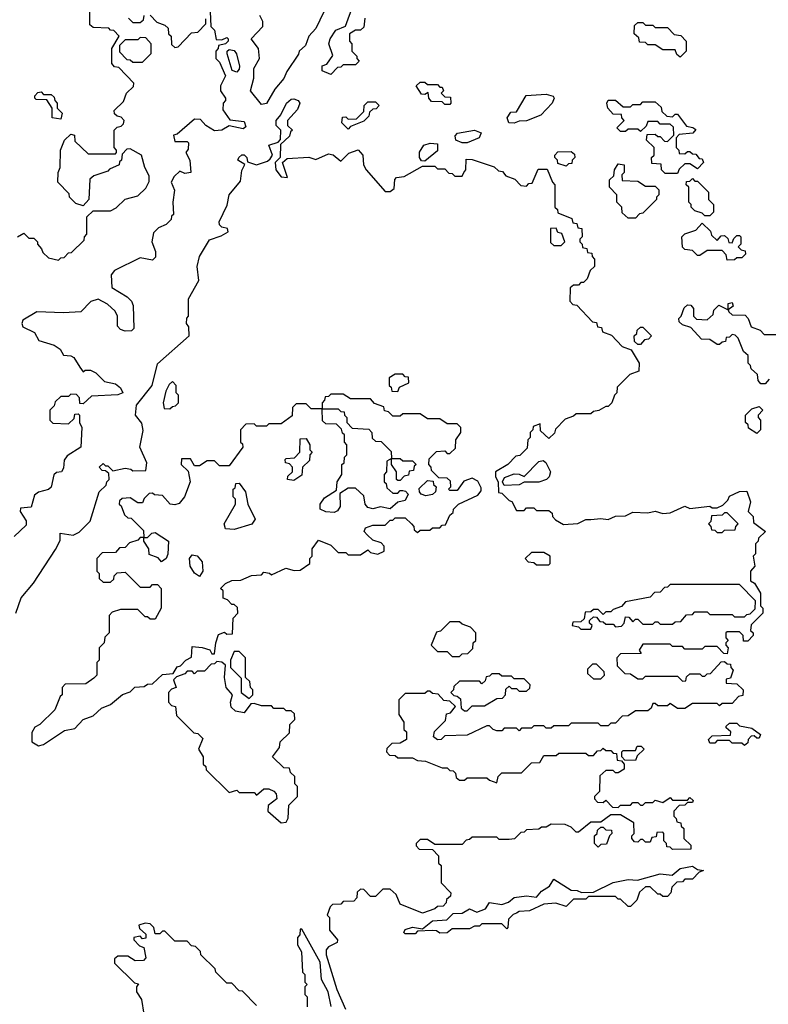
# Model space of a CAD drawing. Extents: x 2776963 to 2884430, y 684484 to 829250.
# Tile 48 of 256: x 2848419 to 2851441, y 727975 to 731952. Entities that reach past the tile are written whole.
import ezdxf

# ---------------------------------------------------------------- set-up
doc = ezdxf.new("R2010")
doc.units = 0

msp = doc.modelspace()

# ---------------------------------------------------------------- linework, layer by layer
at = {"layer": '0CON20XD'}
for points in [[(2849187.5, 731985), (2849190, 731925), (2849205, 731910), (2849211.7, 731871.7), (2849235, 731870), (2849255, 731880), (2849260, 731875), (2849260, 731865), (2849250, 731855), (2849221.7, 731848.3), (2849220, 731835), (2849210, 731825), (2849210, 731795), (2849225, 731780), (2849250, 731725), (2849230, 731685), (2849230, 731665), (2849250, 731635), (2849250, 731625), (2849240, 731615), (2849238.3, 731588.3), (2849267.5, 731547.5), (2849325, 731540.6), (2849331.2, 731518.8), (2849320.4, 731510.4), (2849265, 731522.9), (2849235, 731506), (2849205, 731503.3), (2849170, 731525), (2849148.3, 731548.3), (2849125, 731550), (2849055, 731490), (2849040, 731485), (2849045, 731460), (2849095, 731460), (2849100, 731455), (2849098.3, 731428.3), (2849090, 731415), (2849106.2, 731385), (2849110, 731335), (2849085, 731330), (2849065, 731340), (2849041.7, 731318.3), (2849030, 731295), (2849043.6, 731263.6), (2849036.7, 731215), (2849040, 731165), (2849031.7, 731158.3), (2849030, 731145), (2849010, 731125), (2848979.3, 731110.7), (2848958.8, 731091.2), (2848952.5, 731055), (2848967.5, 731015), (2848967, 730993), (2848955, 730980), (2848905, 730990), (2848801.7, 730938.3), (2848788.3, 730921.7), (2848790, 730870), (2848853, 730833), (2848870, 730815), (2848877, 730797), (2848880, 730705), (2848870, 730695), (2848845, 730693.3), (2848825, 730700), (2848813.6, 730713.6), (2848813.3, 730755), (2848804.1, 730774.1), (2848772.5, 730802.5), (2848735, 730823.3), (2848706.4, 730813.6), (2848665, 730772.5), (2848595, 730767.5), (2848488.3, 730771.7), (2848431.7, 730738.3), (2848427.5, 730725), (2848431.7, 730711.7), (2848477.9, 730687.9), (2848495.7, 730655.7), (2848557.7, 730637.7), (2848581.7, 730621.7), (2848595, 730596.7), (2848625, 730594.5), (2848637.7, 730587.7), (2848661.7, 730548.3), (2848675, 730530), (2848683.3, 730536.7), (2848705, 730536), (2848726.2, 730525), (2848761.2, 730491.2), (2848805, 730481.5), (2848825.6, 730465), (2848835.6, 730444.4), (2848815, 730437.1), (2848708.3, 730431.7), (2848675, 730400), (2848661.7, 730401.7), (2848660, 730425), (2848648.3, 730438.3), (2848625, 730440), (2848615, 730430), (2848585, 730430), (2848561.7, 730408.3), (2848558.3, 730391.7), (2848540, 730375), (2848540, 730335), (2848551.7, 730321.7), (2848615, 730320), (2848638.3, 730341.7), (2848641.7, 730358.3), (2848655, 730360), (2848660, 730355), (2848660, 730325), (2848670, 730305), (2848665.8, 730225), (2848610, 730190), (2848597.5, 730172.5), (2848595, 730140), (2848586.7, 730125), (2848566.7, 730123.3), (2848556.2, 730113.8), (2848545, 730063.8), (2848535, 730054.2), (2848495, 730043.3), (2848478.3, 730031.7), (2848465, 729983.3), (2848421.7, 729978.3), (2848420, 729965), (2848445, 729927.5), (2848445, 729910), (2848395.6, 729864.4)], [(2848410, 731075), (2848435, 731090), (2848455, 731070), (2848475, 731070), (2848490, 731055), (2848490, 731045), (2848507, 731027), (2848511.7, 731011.7), (2848535, 730990), (2848575, 730980), (2848585, 730990), (2848598.3, 730991.7), (2848615, 731010), (2848628.3, 731011.7), (2848678.3, 731061.7), (2848680, 731075), (2848690, 731085), (2848690, 731155), (2848715, 731180), (2848785, 731180), (2848808.3, 731191.7), (2848845, 731227.5), (2848895, 731240), (2848928.3, 731271.7), (2848941.7, 731298.3), (2848941.7, 731321.7), (2848923.3, 731355), (2848910, 731405), (2848865, 731430), (2848851.7, 731428.3), (2848831.7, 731408.3), (2848830, 731385), (2848821.7, 731378.3), (2848820, 731365), (2848781.7, 731348.3), (2848775, 731340), (2848718.3, 731321.7), (2848701.7, 731308.3), (2848697.5, 731225), (2848675, 731200), (2848645, 731210), (2848620, 731235), (2848618.3, 731248.3), (2848572.5, 731295), (2848573.3, 731335), (2848582.5, 731355), (2848583.3, 731425), (2848600, 731465), (2848625, 731490), (2848640, 731485), (2848641.7, 731461.7), (2848695, 731410), (2848805, 731410), (2848810, 731415), (2848810, 731425), (2848800, 731435), (2848800, 731505), (2848811.7, 731518.3), (2848828.3, 731521.7), (2848838.3, 731531.7), (2848840, 731545), (2848828.3, 731558.3), (2848811.7, 731561.7), (2848801.7, 731571.7), (2848800, 731585), (2848838.3, 731621.7), (2848850, 731655), (2848878.3, 731681.7), (2848880, 731695), (2848818.3, 731758.3), (2848801.7, 731761.7), (2848790, 731775), (2848790, 731835), (2848820, 731885), (2848798.3, 731908.3), (2848785, 731910), (2848778.3, 731918.3), (2848715, 731920), (2848701.7, 731931.7), (2848701.7, 731998.3)], [(2849646.2, 731983.8), (2849615, 731916.7), (2849586, 731885), (2849572.3, 731847.7), (2849547.5, 731825), (2849545, 731812.5), (2849496.9, 731743.1), (2849485, 731713.8), (2849448.3, 731671.7), (2849415, 731613.8), (2849395, 731610)], [(2849675, 731730), (2849640, 731745), (2849640, 731765), (2849658.3, 731771.7), (2849683, 731807), (2849667.3, 731855), (2849671.8, 731875), (2849695, 731909.1), (2849734, 731926), (2849765, 732010)], [(2848858.3, 731958.3), (2848875, 731940), (2848905, 731940), (2848918.3, 731951.7), (2848921.7, 731968.3)], [(2848945, 731970), (2848971.7, 731941.7), (2849005, 731930), (2849018.3, 731918.3), (2849020, 731895), (2849030, 731885), (2849031.7, 731851.7), (2849045, 731840), (2849058.3, 731841.7), (2849111.7, 731898.3), (2849138.3, 731901.7), (2849170, 731935), (2849170, 731955)], [(2849395, 731610), (2849350, 731665), (2849364, 731716), (2849364.2, 731755), (2849387.5, 731795), (2849382.5, 731835), (2849353.3, 731875), (2849400, 731925), (2849400, 731945), (2849388.3, 731968.3)], [(2849811.7, 731958.3), (2849808.3, 731921.7), (2849795, 731910), (2849775, 731910), (2849750, 731895), (2849750, 731865), (2849760, 731855), (2849760, 731825), (2849780, 731805), (2849780, 731795), (2849790, 731785), (2849775, 731770), (2849725, 731770), (2849715, 731760), (2849701.7, 731758.3), (2849675, 731730)], [(2851085, 731800), (2851071.7, 731811.7), (2851065, 731830), (2851015, 731830), (2850985, 731850), (2850955, 731850), (2850945, 731860), (2850921.7, 731861.7), (2850918.3, 731878.3), (2850900, 731895), (2850901.7, 731928.3), (2850915, 731940), (2850935, 731940), (2850945, 731930), (2850975, 731930), (2850985, 731920), (2851035, 731920), (2851061.7, 731891.7), (2851088.3, 731888.3), (2851110, 731865), (2851110, 731825), (2851085, 731800)], [(2848915, 731780), (2848950, 731815), (2848950, 731855), (2848928.3, 731878.3), (2848905, 731880), (2848895, 731870), (2848845, 731870), (2848821.7, 731848.3), (2848821.7, 731821.7), (2848851.7, 731791.7), (2848865, 731790), (2848875, 731780), (2848915, 731780)], [(2849295, 731740), (2849276.1, 731746.1), (2849256.1, 731813.9), (2849256.7, 731825), (2849265, 731831.2), (2849285, 731827.1), (2849293.8, 731813.8), (2849305.5, 731764.5), (2849305, 731752.5), (2849295, 731740)], [(2850155, 731610), (2850135, 731610), (2850125, 731620), (2850081.7, 731621.7), (2850070, 731635), (2850068.3, 731658.3), (2850055, 731650), (2850041.7, 731651.7), (2850020, 731685), (2850035, 731700), (2850055, 731700), (2850065, 731690), (2850105, 731690), (2850115, 731680), (2850125, 731680), (2850130, 731665), (2850120, 731655), (2850135, 731640), (2850158.3, 731638.3), (2850160, 731615), (2850155, 731610)], [(2848403.3, 729555), (2848425, 729616.7), (2848474.3, 729675.7), (2848562.5, 729812.5), (2848581.7, 729848.3), (2848581.7, 729878.3), (2848635, 729870), (2848658.3, 729881.7), (2848703.6, 729926.4), (2848740, 730045), (2848768.3, 730071.7), (2848770, 730085), (2848780, 730095), (2848778.3, 730118.3), (2848765, 730130), (2848751.7, 730131.7), (2848740, 730145), (2848755, 730160), (2848765, 730150), (2848775, 730150), (2848795, 730130), (2848845, 730140), (2848867, 730137), (2848875, 730130), (2848928.3, 730131.7), (2848931.7, 730161.7), (2848903.3, 730225), (2848917, 730293), (2848911.7, 730321.7), (2848886.2, 730355), (2848890, 730395), (2848954, 730475), (2848975, 730562), (2849102.5, 730675), (2849101.7, 730711.7), (2849092.5, 730725), (2849093, 730747), (2849100, 730755), (2849100, 730825), (2849141.7, 730898.3), (2849135.5, 730955), (2849144.2, 730995), (2849185, 731062.5), (2849231.7, 731078.3), (2849260, 731095), (2849258.3, 731108.3), (2849235, 731113.3), (2849225, 731123.3), (2849224.4, 731135), (2849256.6, 731203.4), (2849264.4, 731245), (2849310.6, 731299.4), (2849315, 731342.5), (2849327, 731367), (2849300, 731385), (2849303.3, 731395), (2849315, 731406), (2849325, 731406.2), (2849335.7, 731395), (2849338.3, 731378.3), (2849375, 731365.8), (2849419.3, 731380.7), (2849430, 731390), (2849440, 731405), (2849424.2, 731445), (2849462.5, 731457.5), (2849471.7, 731468.3), (2849473.3, 731505), (2849454.5, 731525), (2849454.6, 731545), (2849472.6, 731567.4), (2849495.4, 731615), (2849515, 731631.1), (2849525, 731631.8), (2849543.3, 731625), (2849550, 731615), (2849540.5, 731589.5), (2849500, 731545), (2849500, 731525), (2849520, 731505), (2849511.7, 731498.3), (2849508.3, 731481.7), (2849471.7, 731448.3), (2849470, 731395), (2849450, 731375), (2849452.5, 731345), (2849475, 731317.5), (2849500, 731315), (2849480, 731375), (2849498.3, 731391.7), (2849586.2, 731396.2), (2849615, 731387.5), (2849665, 731410), (2849685, 731406.7), (2849715, 731380), (2849747.5, 731412.5), (2849785, 731426.2), (2849803.8, 731405), (2849806.2, 731365), (2849817.5, 731345), (2849895, 731257.5), (2849915, 731257.5), (2849930, 731270), (2849933.6, 731306.4), (2849940, 731315), (2849971.7, 731318.3), (2850045, 731360), (2850095, 731360), (2850105, 731350), (2850135, 731350), (2850151.7, 731331.7), (2850165, 731330), (2850175, 731320), (2850205, 731320), (2850212.5, 731335)], [(2848585, 731550), (2848550, 731555), (2848550, 731595), (2848528.3, 731628.3), (2848485, 731630), (2848480, 731635), (2848480, 731645), (2848491.7, 731658.3), (2848505, 731660), (2848515, 731650), (2848545, 731650), (2848558.3, 731638.3), (2848560, 731625), (2848570, 731615), (2848570, 731595), (2848590, 731575), (2848585, 731550)], [(2850415, 731533.8), (2850393.3, 731535), (2850387.5, 731555), (2850401.7, 731578.3), (2850425, 731580), (2850464.2, 731645.8), (2850545, 731651.2), (2850573, 731643), (2850576.7, 731635), (2850568.8, 731615), (2850523.2, 731566.8), (2850465, 731543.8), (2850435, 731542.5), (2850415, 731533.8)], [(2851075, 731330), (2851025, 731330), (2851010, 731345), (2851008.3, 731368.3), (2850971.7, 731371.7), (2850970, 731395), (2850980, 731405), (2850980, 731435), (2850950, 731465), (2850951.7, 731488.3), (2850985, 731490), (2850995, 731480), (2851005, 731480), (2851021.7, 731461.7), (2851035, 731460), (2851060, 731485), (2851058.3, 731518.3), (2851045, 731530), (2851005, 731530), (2850995, 731540), (2850955, 731540), (2850948.3, 731521.7), (2850925, 731500), (2850915, 731510), (2850875, 731510), (2850865, 731500), (2850845, 731500), (2850830, 731515), (2850860, 731545), (2850850, 731555), (2850848.3, 731568.3), (2850815, 731570), (2850793.9, 731593.9), (2850790, 731615), (2850795, 731626.7), (2850825, 731626.7), (2850855, 731600), (2850885, 731600), (2850895, 731610), (2850925, 731610), (2850935, 731620), (2850985, 731620), (2851008.3, 731598.3), (2851011.7, 731581.7), (2851031.7, 731561.7), (2851055, 731560), (2851065, 731570), (2851075, 731570), (2851111.7, 731521.7), (2851137, 731517), (2851148.3, 731508.3), (2851137, 731493), (2851081.7, 731488.3), (2851070, 731475), (2851070, 731435), (2851080, 731425), (2851081.7, 731411.7), (2851105, 731410), (2851115, 731420), (2851125, 731420), (2851135, 731410), (2851148.3, 731408.3), (2851161.7, 731391.7), (2851175, 731390), (2851180, 731375), (2851155, 731350), (2851125, 731370), (2851105, 731370), (2851081.7, 731348.3), (2851075, 731330)], [(2849745, 731510), (2849720, 731535), (2849721.7, 731558.3), (2849735, 731560), (2849745, 731550), (2849778.3, 731551.7), (2849808.3, 731581.7), (2849810, 731605), (2849825, 731620), (2849855, 731620), (2849870, 731605), (2849858.3, 731591.7), (2849845, 731590), (2849831.7, 731578.3), (2849828.3, 731561.7), (2849808.3, 731541.7), (2849755, 731520), (2849745, 731510)], [(2850225, 731454.4), (2850205, 731454.4), (2850180, 731465), (2850176.7, 731483.3), (2850186.2, 731493.8), (2850255, 731506), (2850282.5, 731495), (2850273.3, 731475), (2850225, 731454.4)], [(2850055, 731380), (2850041.7, 731381.7), (2850032.5, 731395), (2850033, 731417), (2850050, 731445), (2850076.4, 731453.6), (2850105, 731450), (2850105, 731422.5), (2850055, 731380)], [(2850212.5, 731335), (2850220, 731345), (2850221.7, 731388.3), (2850245, 731387.5), (2850335, 731357.5), (2850351.7, 731341.7), (2850368.3, 731338.3), (2850381.7, 731321.7), (2850418.3, 731308.3), (2850441.7, 731281.7), (2850465, 731280), (2850475, 731290), (2850488.3, 731291.7), (2850511.7, 731348.3), (2850548.3, 731348.3), (2850570, 731295), (2850580, 731285), (2850580, 731195), (2850590, 731185), (2850591.7, 731171.7), (2850648.3, 731148.3), (2850651.7, 731131.7), (2850668.3, 731128.3), (2850671.7, 731111.7), (2850688.3, 731108.3), (2850690, 731075), (2850680, 731065), (2850680, 731055), (2850690, 731045), (2850691.7, 731031.7), (2850708.3, 731028.3), (2850711.7, 731011.7), (2850728.3, 731008.3), (2850730, 730995), (2850740, 730985), (2850740, 730955), (2850721.7, 730938.3), (2850710, 730905), (2850695, 730890), (2850685, 730890), (2850675, 730880), (2850655, 730880), (2850641.7, 730868.3), (2850640, 730815), (2850651.7, 730801.7), (2850668.3, 730798.3), (2850731.7, 730731.7), (2850748.3, 730728.3), (2850751.7, 730711.7), (2850768.3, 730708.3), (2850771.7, 730691.7), (2850808.3, 730678.3), (2850851.7, 730631.7), (2850888.3, 730618.3), (2850920, 730565), (2850918.3, 730531.7), (2850881.7, 730518.3), (2850831.7, 730468.3), (2850830, 730445), (2850820, 730435), (2850810, 730405), (2850795, 730390), (2850785, 730390), (2850757, 730373), (2850735, 730370), (2850725, 730360), (2850665, 730360), (2850655, 730350), (2850621.7, 730338.3), (2850581.7, 730298.3), (2850578.3, 730281.7), (2850555, 730260), (2850521.7, 730291.7), (2850520, 730320), (2850491.7, 730308.3), (2850490, 730295), (2850480, 730285), (2850480, 730265), (2850470, 730255), (2850468.3, 730221.7), (2850438.3, 730191.7), (2850421.7, 730188.3), (2850390, 730155), (2850340, 730125), (2850340, 730105), (2850350, 730085), (2850351.7, 730041.7), (2850365, 730040), (2850395, 730010), (2850406.4, 730006.4), (2850425, 729970), (2850455, 729970), (2850465, 729980), (2850495, 729980), (2850505, 729970), (2850555, 729970), (2850568.3, 729958.3), (2850570, 729945), (2850581.7, 729931.7), (2850615, 729913.3), (2850673, 729917), (2850705, 729932.5), (2850725, 729933.3), (2850765, 729937.5), (2850795, 729932.5), (2850825, 729946.7), (2850865, 729947.5), (2850895, 729962.5), (2850955, 729960), (2850985, 729966.2), (2851015, 729957.5), (2851045, 729960), (2851105, 729987.5), (2851125, 729977.5), (2851205, 729987.5), (2851215, 729980), (2851235, 729980), (2851258.3, 729991.7), (2851278.3, 730011.7), (2851285, 730027.5), (2851325, 730046.7), (2851355, 730047.5), (2851370, 730005), (2851360, 729965), (2851380, 729945), (2851381.7, 729921.7), (2851430, 729885), (2851401.7, 729858.3), (2851400, 729845), (2851390, 729835), (2851390, 729795), (2851380, 729785), (2851387.5, 729745), (2851370, 729725), (2851370, 729685), (2851386.4, 729676.4), (2851410, 729635), (2851410, 729585), (2851420, 729575), (2851420, 729555), (2851371.7, 729508.3), (2851370, 729485), (2851380, 729475), (2851380, 729465), (2851358.3, 729441.7), (2851341.7, 729441.7), (2851340, 729465), (2851325, 729480), (2851275, 729480), (2851270, 729475), (2851270, 729455), (2851280, 729445), (2851270, 729435), (2851270, 729425), (2851280, 729415), (2851275, 729390), (2851261.7, 729391.7), (2851235, 729420), (2851185, 729420), (2851175, 729410), (2851105, 729410), (2851095, 729420), (2851055, 729420), (2851045, 729430), (2850935, 729430), (2850920, 729405), (2850928.3, 729391.7), (2850845, 729390), (2850830, 729375), (2850831.7, 729341.7), (2850861.7, 729311.7), (2850885, 729310), (2850915, 729290), (2850935, 729290), (2850945, 729300), (2851075, 729300), (2851095, 729280), (2851108.3, 729281.7), (2851111.7, 729298.3), (2851125, 729310), (2851165, 729310), (2851175, 729300), (2851185, 729300), (2851195, 729310), (2851208.3, 729311.7), (2851251.7, 729358.3), (2851265, 729360), (2851275, 729350), (2851288.3, 729348.3), (2851290, 729335), (2851300, 729325), (2851288.3, 729291.7), (2851271.7, 729288.3), (2851271.7, 729271.7), (2851315, 729270), (2851340, 729245), (2851338.3, 729221.7), (2851321.7, 729218.3), (2851295, 729190), (2851255, 729190), (2851245, 729180), (2851235, 729190), (2851135, 729190), (2851105, 729170), (2851075, 729170), (2851045, 729190), (2851035, 729180), (2850995, 729180), (2850985, 729190), (2850975, 729190), (2850968.3, 729171.7), (2850955, 729160), (2850905, 729160), (2850875, 729140), (2850851.7, 729138.3), (2850825, 729110), (2850805, 729110), (2850795, 729100), (2850765, 729100), (2850755, 729110), (2850645, 729110), (2850635, 729100), (2850575, 729100), (2850565, 729090), (2850545, 729090), (2850535, 729100), (2850495, 729100), (2850485, 729090), (2850445, 729090), (2850435, 729080), (2850425, 729090), (2850375, 729090), (2850365, 729080), (2850345, 729080), (2850330, 729085), (2850315, 729100), (2850305, 729100), (2850225, 729062.5), (2850135, 729060), (2850120, 729045), (2850105, 729043.3), (2850090, 729055), (2850093, 729077), (2850138.3, 729121.7), (2850141.7, 729148.3), (2850158.3, 729151.7), (2850178.3, 729178.3), (2850155, 729200), (2850131.7, 729201.7), (2850108.3, 729228.3), (2850085, 729230), (2850075, 729240), (2850065, 729240), (2850055, 729230), (2849975, 729230), (2849950, 729205), (2849950, 729145), (2849970, 729115), (2849970, 729085), (2849980, 729075), (2849980, 729045), (2849955, 729030), (2849921.7, 729028.3), (2849901.7, 729008.3), (2849900, 728995), (2849911.7, 728981.7), (2849935, 728980), (2849945, 728970), (2850005, 728970), (2850025, 728960), (2850057, 728957), (2850125, 728930), (2850145, 728930), (2850155, 728920), (2850168.3, 728918.3), (2850178.3, 728908.3), (2850181.7, 728891.7), (2850195, 728880), (2850215, 728880), (2850225, 728890), (2850305, 728890), (2850315, 728880), (2850345, 728870), (2850350, 728895), (2850365, 728910), (2850445, 728910), (2850485, 728950), (2850518.3, 728951.7), (2850535, 728980), (2850585, 728980), (2850595, 728990), (2850705, 728990), (2850715, 728980), (2850735, 728980), (2850751.7, 728998.3), (2850765, 729000), (2850775, 729010), (2850785, 729000), (2850805, 729000), (2850815, 728990), (2850828.3, 728988.3), (2850831.7, 728961.7), (2850848.3, 728958.3), (2850860, 728945), (2850860, 728925), (2850835, 728910), (2850825, 728910), (2850815, 728920), (2850785, 728920), (2850761.7, 728898.3), (2850760, 728835), (2850740, 728815), (2850740, 728805), (2850751.7, 728791.7), (2850775, 728790), (2850785, 728800), (2850811.7, 728771.7), (2850835, 728770), (2850845, 728780), (2850885, 728780), (2850895, 728790), (2850915, 728790), (2850925, 728780), (2850935, 728780), (2850945, 728790), (2850975, 728790), (2850985, 728800), (2851015, 728790), (2851045, 728810), (2851055, 728800), (2851115, 728800), (2851125, 728810), (2851138.3, 728798.3), (2851135, 728790), (2851115, 728790), (2851105, 728780), (2851081.7, 728778.3), (2851060, 728755), (2851060, 728735), (2851070, 728725), (2851071.7, 728711.7), (2851088.3, 728708.3), (2851090, 728695), (2851100, 728685), (2851100, 728645), (2851128.3, 728618.3), (2851128.3, 728601.7), (2851055, 728600), (2851045, 728610), (2851031.7, 728611.7), (2851030, 728625), (2851020, 728635), (2851020, 728665), (2851015, 728670), (2850991.7, 728668.3), (2850988.3, 728651.7), (2850971.7, 728648.3), (2850965, 728630), (2850945, 728630), (2850935, 728640), (2850925, 728640), (2850915, 728630), (2850901.7, 728631.7), (2850890, 728645), (2850890, 728655), (2850900, 728665), (2850898.3, 728708.3), (2850845, 728740), (2850805, 728740), (2850765, 728710), (2850725, 728710), (2850675, 728670), (2850665, 728670), (2850645, 728690), (2850621.7, 728701.7), (2850565, 728702.5), (2850545, 728690), (2850525, 728690), (2850515, 728682.5), (2850465, 728680), (2850455, 728670), (2850441.7, 728668.3), (2850417, 728643), (2850395, 728640), (2850355, 728640), (2850345, 728650), (2850245, 728650), (2850235, 728640), (2850221.7, 728638.3), (2850205, 728620), (2850095, 728620), (2850065, 728640), (2850035, 728640), (2850020, 728625), (2850020, 728615), (2850031.7, 728601.7), (2850085, 728600), (2850110, 728575), (2850110, 728545), (2850120, 728535), (2850120, 728465), (2850160, 728425), (2850158.3, 728411.7), (2850141.7, 728398.3), (2850140, 728385), (2850128.3, 728371.7), (2850105, 728370), (2850095, 728360), (2850045, 728343.3), (2849955, 728380), (2849938.3, 728418.3), (2849915, 728440), (2849885, 728440), (2849855, 728410), (2849835, 728410), (2849808.3, 728438.3), (2849795, 728440), (2849781.7, 728428.3), (2849780, 728405), (2849768.3, 728391.7), (2849725, 728390), (2849715, 728380), (2849681.7, 728378.3), (2849671.7, 728368.3), (2849660, 728335), (2849670, 728325), (2849670, 728275), (2849702.5, 728235), (2849700, 728225), (2849665, 728207.5), (2849656.7, 728195), (2849656.7, 728175), (2849698.8, 728035), (2849733.8, 727955)], [(2850625, 731360), (2850591.7, 731371.7), (2850590, 731385), (2850580, 731395), (2850580, 731405), (2850591.7, 731418.3), (2850645, 731420), (2850658.3, 731408.3), (2850660, 731395), (2850650, 731385), (2850648.3, 731371.7), (2850635, 731370), (2850625, 731360)], [(2850905, 731150), (2850875, 731150), (2850851.7, 731171.7), (2850850, 731195), (2850830, 731215), (2850830, 731245), (2850800, 731275), (2850800, 731305), (2850818.3, 731321.7), (2850820, 731345), (2850835, 731370), (2850860, 731365), (2850860, 731335), (2850850, 731325), (2850851.7, 731301.7), (2850915, 731300), (2850945, 731280), (2850985, 731280), (2851000, 731265), (2851000, 731245), (2850990, 731235), (2850990, 731225), (2850935, 731170), (2850921.7, 731168.3), (2850905, 731150)], [(2851205, 731160), (2851185, 731160), (2851175, 731170), (2851145, 731180), (2851130, 731195), (2851130, 731205), (2851120, 731215), (2851120, 731275), (2851110, 731285), (2851111.7, 731298.3), (2851125, 731300), (2851135, 731310), (2851145, 731300), (2851155, 731300), (2851200, 731255), (2851200, 731225), (2851220, 731205), (2851220, 731175), (2851205, 731160)], [(2850605, 731040), (2850620, 731055), (2850608.3, 731088.3), (2850591.7, 731091.7), (2850585, 731110), (2850561.7, 731108.3), (2850561.7, 731051.7), (2850575, 731040), (2850605, 731040)], [(2851275, 730980), (2851271.7, 731001.7), (2851255, 731020), (2851195, 731020), (2851165, 731000), (2851155, 731000), (2851135, 731020), (2851105, 731023.3), (2851095, 731032.5), (2851092.5, 731075), (2851105, 731086.7), (2851148.3, 731101.7), (2851175, 731130), (2851208.3, 731098.3), (2851211.7, 731081.7), (2851235, 731060), (2851251.7, 731078.3), (2851265, 731080), (2851278.3, 731068.3), (2851281.7, 731051.7), (2851295, 731050), (2851301.7, 731068.3), (2851315, 731080), (2851325, 731080), (2851330, 731075), (2851330, 731045), (2851320, 731035), (2851331.7, 731021.7), (2851348.3, 731018.3), (2851350, 731005), (2851335, 730990), (2851315, 730990), (2851305, 730982.5), (2851275, 730980)], [(2851445, 730500), (2851428.3, 730481.7), (2851411.7, 730481.7), (2851400, 730495), (2851398.3, 730518.3), (2851371.7, 730541.7), (2851370, 730555), (2851360, 730565), (2851360, 730595), (2851341.7, 730611.7), (2851320, 730665), (2851308.3, 730678.3), (2851295, 730680), (2851285, 730670), (2851271.7, 730668.3), (2851268.3, 730651.7), (2851255, 730650), (2851245, 730640), (2851235, 730640), (2851205, 730660), (2851171.7, 730661.7), (2851128.3, 730708.3), (2851095, 730720), (2851081.7, 730731.7), (2851080, 730745), (2851090, 730755), (2851101.7, 730788.3), (2851115, 730800), (2851128.3, 730798.3), (2851140, 730785), (2851140, 730755), (2851151.7, 730741.7), (2851195, 730740), (2851218.3, 730761.7), (2851221.7, 730778.3), (2851241.7, 730798.3), (2851280, 730780), (2851280, 730805), (2851295, 730810), (2851300, 730795), (2851280, 730780), (2851281.7, 730771.7), (2851295, 730760), (2851348.3, 730758.3), (2851360, 730745), (2851371.7, 730711.7), (2851408.3, 730698.3), (2851425, 730680), (2851555, 730680)], [(2850925, 730640), (2850915, 730640), (2850901.7, 730651.7), (2850900, 730675), (2850910, 730685), (2850911.7, 730698.3), (2850925, 730710), (2850935, 730710), (2850970, 730675), (2850958.3, 730661.7), (2850941.7, 730658.3), (2850925, 730640)], [(2849945, 730450), (2849951.7, 730468.3), (2849990, 730485), (2849988.3, 730508.3), (2849975, 730510), (2849965, 730520), (2849935, 730520), (2849910, 730505), (2849910, 730475), (2849918.3, 730468.3), (2849921.7, 730451.7), (2849945, 730450)], [(2849025, 730380), (2849035, 730390), (2849048.3, 730391.7), (2849060, 730405), (2849060, 730435), (2849050, 730445), (2849050, 730475), (2849035, 730490), (2849021.7, 730478.3), (2849008.3, 730451.7), (2848997.5, 730405), (2849001.7, 730381.7), (2849025, 730380)], [(2848495, 729018.8), (2848515, 729023.8), (2848599.7, 729080.3), (2848641.1, 729088.9), (2848674.5, 729125.5), (2848715, 729140.8), (2848749.3, 729170.7), (2848785, 729185.8), (2848834.2, 729225.8), (2848865, 729237.5), (2848883.8, 729256.2), (2848921.7, 729258.3), (2848935, 729267.5), (2848955, 729270), (2848995, 729307.5), (2849038.3, 729311.7), (2849055, 729337.5), (2849068.3, 729341.7), (2849090, 729365), (2849112.5, 729377.5), (2849115, 729420), (2849155, 729416.7), (2849186.1, 729406.1), (2849195, 729390), (2849205, 729390), (2849210, 729435), (2849221.1, 729468.9), (2849245, 729477.5), (2849255, 729470), (2849278.3, 729471.7), (2849280, 729535), (2849300, 729555), (2849298.3, 729578.3), (2849285, 729590), (2849275, 729590), (2849258.3, 729608.3), (2849240, 729615), (2849240, 729645), (2849230, 729655), (2849250, 729675), (2849275, 729686.7), (2849311.7, 729688.3), (2849355, 729707.5), (2849395, 729710), (2849405, 729720), (2849427, 729717), (2849435, 729710), (2849493.6, 729736.4), (2849527, 729727), (2849551.7, 729728.3), (2849590, 729755), (2849590, 729775), (2849600, 729785), (2849600, 729815), (2849625, 729850), (2849675, 729830), (2849705, 729800), (2849735, 729800), (2849745, 729790), (2849795, 729790), (2849825, 729810), (2849835, 729800), (2849865, 729792.5), (2849890, 729805), (2849890, 729825), (2849878.3, 729838.3), (2849845, 729850), (2849821.7, 729871.7), (2849810, 729885), (2849815, 729900), (2849845, 729910), (2849895, 729910), (2849915, 729930), (2849925, 729930), (2849935, 729940), (2849975, 729940), (2850000, 729915), (2850010, 729905), (2850011.7, 729891.7), (2850025, 729880), (2850035, 729890), (2850075, 729890), (2850085, 729900), (2850115, 729900), (2850125, 729910), (2850138.3, 729911.7), (2850155, 729950), (2850168.3, 729961.7), (2850170, 729975), (2850190, 729995), (2850268.3, 730031.7), (2850281.7, 730048.3), (2850281.7, 730061.7), (2850268.3, 730088.3), (2850245, 730100), (2850211.7, 730088.3), (2850185, 730050), (2850155, 730050), (2850150, 730055), (2850160, 730065), (2850158.3, 730088.3), (2850145, 730100), (2850111.7, 730101.7), (2850081.7, 730131.7), (2850080, 730145), (2850070, 730155), (2850071.7, 730178.3), (2850101.7, 730208.3), (2850135, 730210), (2850145, 730200), (2850155, 730200), (2850178.3, 730221.7), (2850180, 730255), (2850200, 730285), (2850200, 730305), (2850185, 730320), (2850145, 730320), (2850115, 730340), (2850065, 730340), (2850035, 730360), (2849965, 730360), (2849955, 730350), (2849925, 730350), (2849908.3, 730368.3), (2849891.7, 730371.7), (2849888.3, 730388.3), (2849851.7, 730401.7), (2849835, 730420), (2849755, 730420), (2849725, 730440), (2849675, 730440), (2849665, 730430), (2849651.7, 730428.3), (2849650, 730415), (2849640, 730405), (2849640, 730380), (2849705, 730380), (2849715, 730370), (2849728.3, 730368.3), (2849730, 730355), (2849740, 730345), (2849740, 730325), (2849761.7, 730301.7), (2849828.3, 730298.3), (2849840, 730285), (2849841.7, 730261.7), (2849855, 730250), (2849878.3, 730248.3), (2849918.3, 730208.3), (2849920, 730180), (2849955, 730180), (2849965, 730170), (2850005, 730170), (2850020, 730155), (2850011.7, 730148.3), (2850008.3, 730131.7), (2849991.7, 730128.3), (2849988.3, 730111.7), (2849971.7, 730108.3), (2849955, 730090), (2849945, 730090), (2849940, 730095), (2849940, 730125), (2849920, 730155), (2849920, 730180), (2849901.7, 730168.3), (2849900, 730125), (2849890, 730115), (2849890, 730085), (2849898.3, 730078.3), (2849901.7, 730061.7), (2849925, 730040), (2849945, 730040), (2849955, 730050), (2849965, 730050), (2849977, 730047), (2849987.5, 730035), (2849975, 730010), (2849945, 730003.3), (2849914.2, 729975.8), (2849875, 729983.8), (2849845, 729975.8), (2849825, 729982), (2849814, 729995), (2849808.3, 730028.3), (2849775, 730060), (2849745, 730060), (2849711.7, 730038.3), (2849712, 729985), (2849702.5, 729967.5), (2849688.3, 729961.7), (2849655, 729964.2), (2849632.5, 729975), (2849632.5, 729995), (2849649.3, 730020.7), (2849698.3, 730051.7), (2849700, 730085), (2849720, 730115), (2849720, 730155), (2849728.3, 730161.7), (2849730, 730185), (2849740, 730195), (2849740, 730235), (2849730, 730245), (2849730, 730275), (2849721.7, 730281.7), (2849718.3, 730298.3), (2849698.3, 730318.3), (2849655, 730320), (2849641.7, 730331.7), (2849640, 730380), (2849595, 730380), (2849575, 730400), (2849535, 730400), (2849520, 730385), (2849518.3, 730351.7), (2849475, 730320), (2849425, 730320), (2849415, 730310), (2849375, 730310), (2849365, 730320), (2849331.7, 730318.3), (2849310, 730295), (2849310, 730245), (2849318.3, 730238.3), (2849320, 730225), (2849265, 730150), (2849225, 730150), (2849205, 730170), (2849175, 730170), (2849145, 730150), (2849125, 730150), (2849108.3, 730178.3), (2849071.7, 730178.3), (2849070, 730155), (2849098.3, 730128.3), (2849107.5, 730085), (2849084.2, 730025), (2849062.2, 729997.8), (2849045, 729992.5), (2849025.6, 729995.6), (2848995, 730030), (2848963, 730033), (2848955, 730040), (2848941.7, 730038.3), (2848921.7, 730018.3), (2848915, 730000), (2848895, 730000), (2848865, 730020), (2848831.7, 730018.3), (2848821.7, 730008.3), (2848820, 729995), (2848828.3, 729988.3), (2848841.7, 729951.7), (2848855, 729940), (2848868.3, 729938.3), (2848918.3, 729888.3), (2848920, 729860), (2848935, 729860), (2848951.7, 729878.3), (2848965, 729880), (2849020, 729845), (2849017, 729793), (2849010, 729775), (2848991.7, 729761.7), (2848978.3, 729778.3), (2848941.7, 729791.7), (2848940, 729815), (2848920, 729845), (2848920, 729860), (2848905, 729860), (2848895, 729850), (2848861.7, 729838.3), (2848845, 729820), (2848821.7, 729818.3), (2848805, 729800), (2848751.7, 729798.3), (2848730, 729775), (2848730, 729725), (2848740, 729715), (2848740, 729695), (2848755, 729680), (2848785, 729680), (2848798.3, 729691.7), (2848800, 729705), (2848811.7, 729718.3), (2848845, 729720), (2848905, 729660), (2848945, 729660), (2848955, 729670), (2848975, 729670), (2848990, 729655), (2848990, 729575), (2848965, 729530), (2848945, 729530), (2848935, 729540), (2848925, 729540), (2848895, 729570), (2848825, 729570), (2848791.7, 729558.3), (2848780, 729545), (2848780, 729475), (2848761.7, 729458.3), (2848760, 729435), (2848740, 729415), (2848740, 729365), (2848730, 729355), (2848730, 729305), (2848718.3, 729291.7), (2848685, 729270), (2848601.7, 729268.3), (2848590, 729255), (2848590, 729225), (2848581.7, 729218.3), (2848560, 729165), (2848500, 729105), (2848480, 729095), (2848467, 729073), (2848467.5, 729035), (2848495, 729018.8)], [(2851395, 730280), (2851361.7, 730301.7), (2851360, 730315), (2851350, 730325), (2851350, 730355), (2851375, 730380), (2851405, 730390), (2851420, 730375), (2851400, 730355), (2851400, 730345), (2851410, 730335), (2851410, 730295), (2851395, 730280)], [(2849525, 730090), (2849500, 730095), (2849501.7, 730108.3), (2849520, 730125), (2849520, 730145), (2849508.3, 730158.3), (2849491.7, 730161.7), (2849490, 730175), (2849495, 730180), (2849528.3, 730181.7), (2849550, 730205), (2849551.7, 730258.3), (2849575, 730260), (2849590, 730235), (2849590, 730215), (2849600, 730205), (2849590, 730195), (2849588.3, 730171.7), (2849560, 730145), (2849558.3, 730111.7), (2849525, 730090)], [(2850375, 730070), (2850367.5, 730085), (2850376.7, 730103.3), (2850415, 730117.5), (2850435, 730116.7), (2850455, 730106.7), (2850515, 730167.5), (2850531.7, 730171.7), (2850543.6, 730163.6), (2850562, 730125), (2850556.2, 730105), (2850545.6, 730094.4), (2850515, 730083.8), (2850456.2, 730083.8), (2850435, 730073.8), (2850375, 730070)], [(2849285, 729892.5), (2849250, 729895), (2849244, 729915), (2849290, 729995), (2849290, 730015), (2849280, 730025), (2849280, 730055), (2849288.3, 730061.7), (2849291.7, 730078.3), (2849305, 730080), (2849330, 730045), (2849340, 729995), (2849368.8, 729935), (2849355.6, 729914.4), (2849285, 729892.5)], [(2850058.8, 730028.8), (2850040, 730035), (2850032.5, 730045), (2850031.7, 730058.3), (2850065, 730090), (2850088.3, 730088.3), (2850090, 730075), (2850100, 730065), (2850097.5, 730045), (2850085, 730033.8), (2850058.8, 730028.8)], [(2851255, 729880), (2851265, 729890), (2851308.3, 729891.7), (2851310, 729905), (2851320, 729915), (2851275, 729960), (2851265, 729960), (2851255, 729950), (2851211.7, 729948.3), (2851210, 729925), (2851200, 729915), (2851210, 729905), (2851211.7, 729891.7), (2851225, 729890), (2851235, 729880), (2851255, 729880)], [(2850555, 729750), (2850560, 729755), (2850560, 729785), (2850535, 729800), (2850485, 729800), (2850460, 729775), (2850471.7, 729761.7), (2850495, 729760), (2850505, 729750), (2850555, 729750)], [(2849145, 729703.3), (2849125, 729716), (2849107.1, 729745), (2849104.4, 729775.6), (2849115, 729790), (2849135, 729786), (2849155, 729762.5), (2849158, 729725), (2849145, 729703.3)], [(2850725, 729490), (2850730, 729505), (2850720, 729515), (2850720, 729525), (2850735, 729540), (2850748.3, 729538.3), (2850761.7, 729521.7), (2850775, 729520), (2850785, 729510), (2850815, 729510), (2850825, 729500), (2850848.3, 729501.7), (2850860, 729515), (2850865, 729540), (2850878.3, 729538.3), (2850895, 729520), (2850905, 729530), (2850915, 729530), (2850935, 729510), (2850975, 729510), (2850985, 729520), (2850995, 729520), (2851005, 729510), (2851055, 729510), (2851065, 729520), (2851088.3, 729521.7), (2851111.7, 729548.3), (2851135, 729550), (2851145, 729560), (2851195, 729560), (2851205, 729550), (2851295, 729550), (2851305, 729540), (2851345, 729540), (2851355, 729550), (2851368.3, 729551.7), (2851388.3, 729571.7), (2851390, 729605), (2851325, 729670), (2851045, 729670), (2851035, 729660), (2851021.7, 729658.3), (2851005, 729640), (2850981.7, 729638.3), (2850965, 729620), (2850865, 729600), (2850848.3, 729581.7), (2850815, 729570), (2850805, 729560), (2850785, 729560), (2850775, 729550), (2850755, 729570), (2850735, 729570), (2850725, 729560), (2850701.7, 729558.3), (2850698.3, 729531.7), (2850685, 729520), (2850651.7, 729518.3), (2850650, 729505), (2850675, 729500), (2850685, 729490), (2850725, 729490)], [(2850195, 729380), (2850205, 729390), (2850228.3, 729391.7), (2850248.3, 729411.7), (2850250, 729435), (2850260, 729445), (2850260, 729475), (2850238.3, 729498.3), (2850205, 729510), (2850195, 729520), (2850155, 729520), (2850118.3, 729481.7), (2850101.7, 729478.3), (2850080, 729425), (2850105, 729400), (2850145, 729400), (2850165, 729380), (2850195, 729380)], [(2849345, 729210), (2849360, 729225), (2849360, 729245), (2849350, 729255), (2849348.3, 729278.3), (2849330, 729295), (2849330, 729375), (2849305, 729400), (2849285, 729400), (2849270, 729365), (2849270, 729335), (2849312.5, 729292.5), (2849312.5, 729235), (2849345, 729210)], [(2849475, 728707.5), (2849495, 728710), (2849503, 728727), (2849505, 728780), (2849540, 728815), (2849540, 728855), (2849530, 728865), (2849530, 728895), (2849511.7, 728911.7), (2849508.3, 728928.3), (2849485, 728930), (2849440, 728975), (2849468.3, 729011.7), (2849470, 729035), (2849508.3, 729071.7), (2849510, 729105), (2849530, 729125), (2849528.3, 729148.3), (2849515, 729160), (2849495, 729160), (2849485, 729170), (2849445, 729170), (2849435, 729180), (2849395, 729180), (2849365, 729190), (2849351.7, 729188.3), (2849325, 729152.5), (2849289.3, 729159.3), (2849272.5, 729175), (2849270, 729195), (2849277.5, 729225), (2849252.5, 729255), (2849246.2, 729295), (2849250, 729345), (2849235, 729357.5), (2849215, 729360), (2849205, 729350), (2849191.7, 729348.3), (2849165, 729320), (2849135, 729320), (2849125, 729310), (2849115, 729320), (2849095, 729320), (2849085, 729310), (2849051.7, 729298.3), (2849040, 729285), (2849050, 729255), (2849031.7, 729248.3), (2849020, 729235), (2849020, 729195), (2849031.7, 729181.7), (2849048.3, 729178.3), (2849051.7, 729141.7), (2849121.7, 729071.7), (2849138.3, 729068.3), (2849158.3, 729048.3), (2849140, 729005), (2849160, 728975), (2849160, 728945), (2849170, 728935), (2849171.7, 728921.7), (2849265, 728830), (2849295, 728840), (2849305, 728830), (2849365, 728830), (2849375, 728820), (2849404.2, 728845.8), (2849425, 728845.8), (2849445, 728835.8), (2849453.8, 728825), (2849456.7, 728805), (2849421.7, 728778.3), (2849420, 728755), (2849475, 728707.5)], [(2850765, 729290), (2850780, 729305), (2850778.3, 729318.3), (2850748.3, 729348.3), (2850731.7, 729348.3), (2850711.7, 729328.3), (2850711.7, 729311.7), (2850735, 729290), (2850765, 729290)], [(2850225, 729160), (2850245, 729180), (2850295, 729180), (2850345, 729210), (2850368.3, 729211.7), (2850380, 729225), (2850381.7, 729248.3), (2850395, 729260), (2850405, 729250), (2850425, 729250), (2850435, 729240), (2850465, 729240), (2850478.3, 729251.7), (2850480, 729265), (2850455, 729290), (2850415, 729290), (2850405, 729300), (2850365, 729300), (2850355, 729310), (2850325, 729310), (2850315, 729300), (2850301.7, 729298.3), (2850298.3, 729281.7), (2850285, 729270), (2850275, 729280), (2850195, 729280), (2850171.7, 729258.3), (2850170, 729245), (2850160, 729235), (2850171.7, 729221.7), (2850185, 729220), (2850198.3, 729208.3), (2850201.7, 729171.7), (2850215, 729160), (2850225, 729160)], [(2851345, 729020), (2851335, 729030), (2851295, 729030), (2851285, 729040), (2851235, 729040), (2851225, 729030), (2851205, 729030), (2851200, 729045), (2851215, 729060), (2851288.3, 729061.7), (2851290, 729075), (2851271.7, 729091.7), (2851271.7, 729098.3), (2851285, 729110), (2851315, 729110), (2851325, 729100), (2851375, 729090), (2851410, 729065), (2851405, 729050), (2851395, 729050), (2851385, 729060), (2851371.7, 729058.3), (2851360, 729045), (2851358.3, 729031.7), (2851345, 729020)], [(2850905, 728960), (2850861.7, 728961.7), (2850850, 728975), (2850850, 728995), (2850855, 729000), (2850905, 729000), (2850911.7, 729018.3), (2850928.3, 729018.3), (2850940, 729005), (2850911.7, 728978.3), (2850905, 728960)], [(2850755, 728610), (2850740, 728625), (2850740, 728655), (2850750, 728665), (2850751.7, 728678.3), (2850765, 728690), (2850775, 728690), (2850785, 728680), (2850808.3, 728678.3), (2850810, 728665), (2850800, 728655), (2850788.3, 728621.7), (2850765, 728620), (2850755, 728610)], [(2850015, 728260), (2849975, 728260), (2849970, 728265), (2849975, 728276.7), (2850005, 728286), (2850045, 728280), (2850085, 728312.5), (2850143.8, 728316.2), (2850168.3, 728341.7), (2850205, 728343.3), (2850235, 728360), (2850265, 728347.5), (2850299.3, 728360.7), (2850315, 728386.7), (2850365, 728377.5), (2850392.7, 728387.3), (2850415, 728406.7), (2850465, 728413.8), (2850505, 728407.5), (2850525, 728432.5), (2850558.3, 728451.7), (2850575, 728480), (2850645, 728436), (2850670, 728435), (2850687, 728427), (2850735, 728427.5), (2850815, 728466.7), (2850875, 728479.2), (2850913.3, 728476.7), (2851005, 728502), (2851053, 728497), (2851085, 728523.3), (2851135, 728532.5), (2851155, 728520), (2851180, 728515), (2851161.7, 728508.3), (2851135, 728480), (2851105, 728480), (2851095, 728470), (2851071.7, 728468.3), (2851051.7, 728448.3), (2851047.5, 728425), (2851035, 728410), (2851015, 728410), (2851005, 728420), (2850995, 728420), (2850965, 728450), (2850945, 728450), (2850921.7, 728428.3), (2850910, 728395), (2850885, 728370), (2850875, 728370), (2850845, 728400), (2850835, 728400), (2850825, 728410), (2850715, 728410), (2850705, 728400), (2850655, 728400), (2850625, 728370), (2850583, 728383), (2850535, 728380), (2850477, 728353), (2850435, 728350), (2850425, 728342.5), (2850411.7, 728338.3), (2850391.7, 728318.3), (2850390, 728285), (2850385, 728280), (2850365, 728300), (2850285, 728300), (2850275, 728290), (2850255, 728290), (2850235, 728280), (2850165, 728280), (2850145, 728263.3), (2850115, 728262.5), (2850101.7, 728271.7), (2850085, 728272.5), (2850025, 728270), (2850015, 728260)], [(2849375, 727970), (2849318.3, 728028.3), (2849305, 728030), (2849275, 728060), (2849255, 728060), (2849210, 728105), (2849208.3, 728118.3), (2849150, 728175), (2849148.3, 728188.3), (2849128.3, 728208.3), (2849111.7, 728211.7), (2849095, 728230), (2849045, 728230), (2849005, 728270), (2848995, 728270), (2848985, 728260), (2848965, 728260), (2848960, 728285), (2848945, 728300), (2848925, 728302.5), (2848900, 728295), (2848901.7, 728281.7), (2848928.3, 728258.3), (2848928.3, 728241.7), (2848915, 728240), (2848905, 728250), (2848880, 728245), (2848880, 728235), (2848901.7, 728211.7), (2848920, 728205), (2848927.5, 728162.5), (2848918.3, 728151.7), (2848885, 728150), (2848855, 728170), (2848815, 728170), (2848801.7, 728158.3), (2848801.7, 728141.7), (2848881.7, 728061.7), (2848898.3, 728058.3), (2848890, 728045), (2848890, 728025), (2848910, 727995), (2848920, 727935)], [(2849676.8, 727966.8), (2849664, 728025), (2849637.5, 728075), (2849632.5, 728145), (2849558.3, 728278.3), (2849551.7, 728278.3), (2849550, 728255), (2849540, 728245), (2849540, 728215), (2849556.4, 728186.4), (2849560, 728105), (2849570, 728095), (2849570, 728065), (2849580, 728055), (2849570, 728045), (2849570, 728015), (2849580, 728005), (2849580, 727965)]]:
    msp.add_lwpolyline(points, dxfattribs=at)

doc.saveas('drawing.dxf')
